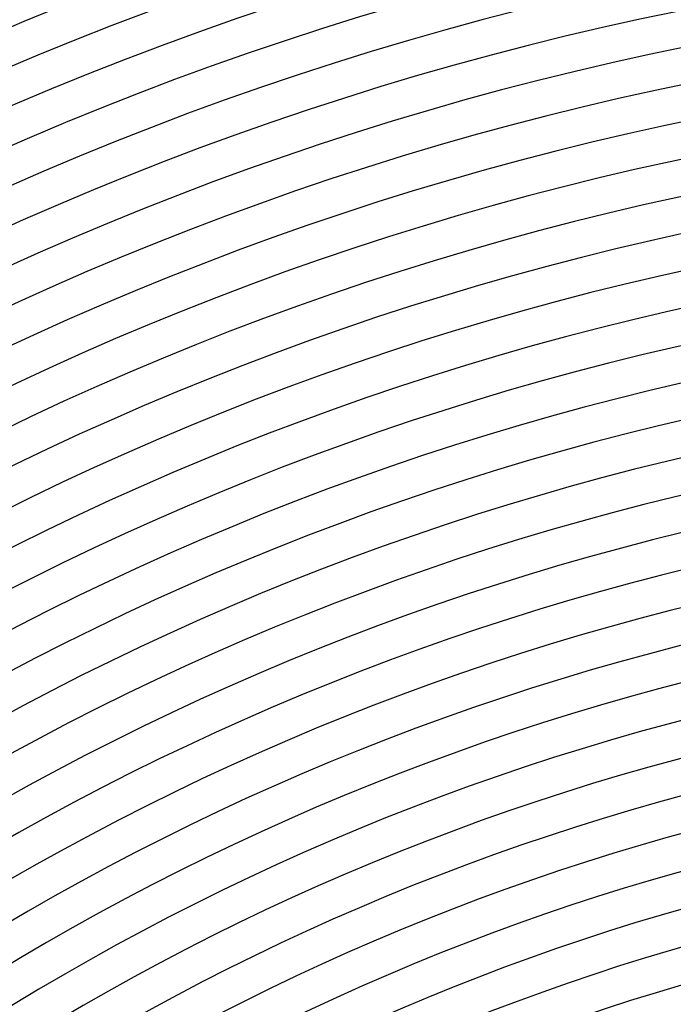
# Model space of a CAD drawing. Header units: millimetres. Extents: x -430 to 430, y -430 to 430.
# Tile 68 of 100: x -142 to -70, y 233 to 341. Entities that reach past the tile are written whole.
import ezdxf

# ---------------------------------------------------------------- set-up
doc = ezdxf.new("R2010")
doc.units = ezdxf.units.MM
doc.layers.add('THICK', color=7, linetype='Continuous')

msp = doc.modelspace()

# ---------------------------------------------------------------- linework, layer by layer
at = {"layer": 'THICK'}
for radius, start, end in [(390, 90.2939, 134.7062), (386, 90.2738, 134.7262), (381, 90.3008, 134.6992), (377, 90.1928, 134.8072), (373, 90.3072, 134.6928), (369, 90.2141, 134.7859), (365, 90.314, 134.686), (361, 90.234, 134.766), (357, 90.321, 134.679), (353, 90.2529, 134.7471), (349, 90.3283, 134.6717), (345, 90.2709, 134.7291), (341, 90.336, 134.6639), (337, 90.2884, 134.7116), (333, 90.3441, 134.6559), (329, 90.3054, 134.6946), (325, 90.3526, 134.6474), (321, 90.3219, 134.6781), (317, 90.3615, 134.6385), (313, 90.3381, 134.6619), (309, 90.3709, 134.6292), (305, 90.354, 134.646), (301, 90.3807, 134.6193), (297, 90.3697, 134.6304), (293, 90.3911, 134.6089), (289, 90.3851, 134.6149), (285, 90.4021, 134.5979), (281, 90.4004, 134.5995), (277, 90.4137, 134.5863), (273, 90.4156, 134.5844), (269, 90.426, 134.574), (265, 90.4306, 134.5694), (261, 90.439, 134.561), (257, 90.4455, 134.5546), (253, 90.453, 134.547), (249, 90.4602, 134.5398), (245, 90.4677, 134.5323), (241, 90.4755, 134.5245), (237, 90.4835, 134.5165)]:
    msp.add_arc((0, 0), radius, start, end, dxfattribs=at)

doc.saveas('drawing.dxf')
